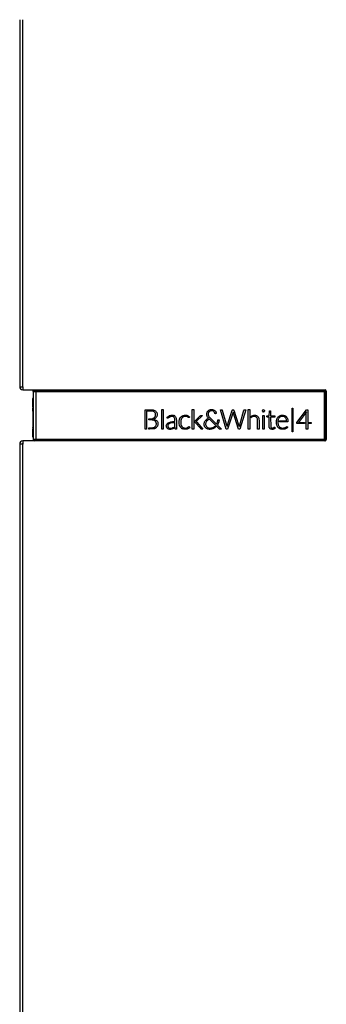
# Model space of a CAD drawing. Header units: millimetres. Extents: x -40 to 419, y 0 to 295.
# Tile 37 of 40: x 186 to 204, y 184 to 242. Entities that reach past the tile are written whole.
import ezdxf

# ---------------------------------------------------------------- set-up
doc = ezdxf.new("R2010")
doc.units = ezdxf.units.MM
doc.layers.add('BW4_CTMPLUS_HEER', color=7, linetype='Continuous')
doc.layers.add('Standard', color=7, linetype='Continuous')

# ---------------------------------------------------------------- blocks, each defined once
blk = doc.blocks.new('SE1')
at = {"layer": 'BW4_CTMPLUS_HEER', "color": 7, "linetype": 'Continuous'}
for p, q in [((186.294, 241.923), (186.294, 220.383)), ((186.474, 220.383), (186.474, 241.923)), ((186.294, 220.383), (186.474, 220.383)), ((186.474, 220.383), (186.474, 220.203)), ((186.474, 220.203), (204.219, 220.203)), ((187.163, 220.188), (187.164, 220.188)), ((187.164, 220.188), (187.419, 220.188)), ((187.239, 220.186), (187.239, 220.111)), ((187.419, 220.188), (187.419, 220.203)), ((187.419, 220.186), (187.419, 220.188)), ((187.419, 220.188), (204.174, 220.188)), ((187.419, 220.186), (187.419, 220.111)), ((187.419, 220.186), (204.174, 220.186)), ((204.174, 220.188), (204.174, 220.203)), ((204.174, 220.186), (204.174, 220.188)), ((187.044, 219.682), (187.044, 219.205)), ((187.058, 219.697), (187.089, 219.698)), ((187.058, 219.208), (187.058, 219.697)), ((187.089, 220.111), (187.089, 217.295)), ((187.239, 220.111), (187.419, 220.111)), ((187.239, 220.111), (187.239, 217.295)), ((187.419, 220.111), (204.172, 220.111)), ((204.172, 220.111), (204.172, 217.295)), ((204.247, 220.113), (204.247, 217.293)), ((204.247, 220.113), (204.249, 220.113)), ((204.249, 220.113), (204.249, 217.293)), ((204.249, 220.113), (204.279, 220.113)), ((204.279, 220.113), (204.279, 217.293)), ((204.294, 220.128), (204.294, 217.278)), ((187.089, 219.174), (187.058, 219.173)), ((187.089, 219.174), (187.058, 219.173)), ((187.058, 219.173), (187.058, 217.976)), ((187.058, 218.954), (187.058, 219.173)), ((193.653, 219.035), (193.856, 219.035)), ((193.653, 217.895), (193.653, 219.035)), ((193.856, 219.035), (193.925, 219.035)), ((193.925, 219.035), (194.141, 219.019)), ((194.141, 219.019), (194.153, 219.016)), ((194.153, 219.016), (194.164, 219.012)), ((194.164, 219.012), (194.264, 218.965)), ((194.637, 219.039), (194.726, 219.039)), ((194.637, 217.895), (194.637, 219.039)), ((194.726, 219.039), (194.726, 217.895)), ((196.424, 219.039), (196.513, 219.039)), ((196.424, 217.895), (196.424, 219.039)), ((196.513, 219.039), (196.513, 217.895)), ((197.361, 218.977), (197.373, 218.986)), ((197.373, 218.986), (197.401, 219.005)), ((197.401, 219.005), (197.431, 219.021)), ((197.431, 219.021), (197.456, 219.031)), ((197.456, 219.031), (197.463, 219.033)), ((197.463, 219.033), (197.499, 219.042)), ((197.499, 219.042), (197.531, 219.047)), ((197.531, 219.047), (197.578, 219.047)), ((197.578, 219.047), (197.615, 219.044)), ((197.615, 219.044), (197.652, 219.035)), ((197.652, 219.035), (197.679, 219.025)), ((197.679, 219.025), (197.71, 219.009)), ((197.71, 219.009), (197.739, 218.991)), ((197.739, 218.991), (197.761, 218.973)), ((198.076, 219.035), (198.133, 219.035)), ((198.419, 217.895), (198.076, 219.035)), ((198.133, 219.035), (198.171, 219.028)), ((198.171, 219.028), (198.18, 219.011)), ((198.18, 219.011), (198.439, 218.126)), ((198.469, 218.074), (198.775, 219.007)), ((198.775, 219.007), (198.79, 219.028)), ((198.79, 219.028), (198.808, 219.035)), ((198.808, 219.035), (198.855, 219.026)), ((198.855, 219.026), (198.865, 219.012)), ((198.865, 219.012), (199.147, 218.154)), ((199.189, 218.077), (199.461, 219.008)), ((199.56, 219.027), (199.22, 217.895)), ((199.461, 219.008), (199.476, 219.028)), ((199.476, 219.028), (199.492, 219.035)), ((199.492, 219.035), (199.556, 219.035)), ((199.556, 219.035), (199.56, 219.027)), ((199.712, 219.039), (199.801, 219.039)), ((199.712, 217.895), (199.712, 219.039)), ((199.801, 219.039), (199.801, 217.895)), ((200.549, 218.992), (200.55, 218.993)), ((200.55, 218.993), (200.55, 218.994)), ((200.563, 219.013), (200.564, 219.014)), ((200.564, 219.014), (200.565, 219.015)), ((200.583, 219.027), (200.584, 219.028)), ((200.584, 219.028), (200.587, 219.029)), ((200.632, 219.029), (200.635, 219.028)), ((200.635, 219.028), (200.636, 219.027)), ((200.654, 219.015), (200.655, 219.014)), ((200.655, 219.014), (200.656, 219.013)), ((200.669, 218.994), (200.67, 218.993)), ((200.67, 218.993), (200.67, 218.992)), ((202.298, 219.133), (202.337, 219.133)), ((202.298, 217.728), (202.298, 219.133)), ((202.337, 219.133), (202.337, 217.728)), ((202.554, 218.285), (203.122, 219.037)), ((203.122, 219.037), (203.2, 219.037)), ((203.2, 219.037), (203.2, 218.292)), ((193.745, 218.957), (193.745, 217.895)), ((193.795, 218.957), (193.745, 218.957)), ((193.865, 218.957), (193.795, 218.957)), ((193.878, 218.508), (193.903, 218.508)), ((193.878, 218.435), (193.878, 218.508)), ((193.921, 218.435), (193.878, 218.435)), ((193.903, 218.508), (193.942, 218.508)), ((193.942, 218.508), (194.108, 218.524)), ((194.108, 218.524), (194.117, 218.527)), ((194.117, 218.527), (194.126, 218.53)), ((194.126, 218.53), (194.2, 218.573)), ((194.149, 218.419), (194.14, 218.422)), ((194.158, 218.416), (194.149, 218.419)), ((194.165, 218.482), (194.158, 218.48)), ((194.158, 218.48), (194.173, 218.477)), ((194.202, 218.9), (194.194, 218.907)), ((194.2, 218.573), (194.205, 218.578)), ((194.211, 218.893), (194.202, 218.9)), ((194.205, 218.578), (194.211, 218.584)), ((194.23, 218.513), (194.225, 218.509)), ((194.237, 218.517), (194.23, 218.513)), ((194.253, 218.644), (194.256, 218.65)), ((194.256, 218.65), (194.259, 218.657)), ((194.264, 218.965), (194.272, 218.958)), ((194.272, 218.958), (194.28, 218.952)), ((194.304, 218.575), (194.299, 218.569)), ((194.309, 218.581), (194.304, 218.575)), ((194.339, 218.874), (194.342, 218.865)), ((194.342, 218.865), (194.346, 218.856)), ((194.35, 218.653), (194.347, 218.646)), ((194.352, 218.66), (194.35, 218.653)), ((194.94, 218.583), (195.064, 218.676)), ((195.019, 218.555), (195.016, 218.552)), ((195.022, 218.558), (195.019, 218.555)), ((195.06, 218.587), (195.022, 218.558)), ((195.064, 218.59), (195.06, 218.587)), ((195.064, 218.676), (195.076, 218.681)), ((195.069, 218.593), (195.064, 218.59)), ((195.124, 218.621), (195.069, 218.593)), ((195.076, 218.681), (195.088, 218.687)), ((195.131, 218.624), (195.124, 218.621)), ((195.138, 218.627), (195.131, 218.624)), ((195.34, 218.697), (195.348, 218.693)), ((195.348, 218.693), (195.356, 218.69)), ((195.367, 218.575), (195.356, 218.59)), ((195.425, 218.64), (195.435, 218.627)), ((195.435, 218.627), (195.476, 218.548)), ((195.476, 218.548), (195.481, 218.53)), ((195.481, 218.53), (195.495, 218.366)), ((195.675, 218.453), (195.679, 218.466)), ((195.679, 218.466), (195.683, 218.478)), ((195.683, 218.478), (195.742, 218.588)), ((195.742, 218.588), (195.75, 218.597)), ((195.75, 218.597), (195.757, 218.606)), ((195.764, 218.441), (195.76, 218.43)), ((195.767, 218.452), (195.764, 218.441)), ((195.812, 218.541), (195.767, 218.452)), ((195.818, 218.549), (195.812, 218.541)), ((195.824, 218.556), (195.818, 218.549)), ((195.853, 218.678), (195.864, 218.683)), ((195.864, 218.683), (195.875, 218.688)), ((195.905, 218.617), (195.896, 218.613)), ((195.913, 218.621), (195.905, 218.617)), ((196.106, 218.63), (196.1, 218.632)), ((196.111, 218.628), (196.106, 218.63)), ((196.158, 218.609), (196.111, 218.628)), ((196.149, 218.692), (196.159, 218.688)), ((196.162, 218.607), (196.158, 218.609)), ((196.159, 218.688), (196.17, 218.684)), ((196.166, 218.605), (196.162, 218.607)), ((196.196, 218.586), (196.166, 218.605)), ((196.17, 218.684), (196.267, 218.619)), ((196.198, 218.584), (196.196, 218.586)), ((196.202, 218.581), (196.198, 218.584)), ((196.239, 218.576), (196.237, 218.575)), ((196.267, 218.619), (196.27, 218.616)), ((196.573, 218.367), (196.89, 218.67)), ((197.029, 218.7), (196.677, 218.366)), ((196.89, 218.67), (196.9, 218.679)), ((196.9, 218.679), (196.917, 218.693)), ((196.917, 218.693), (196.919, 218.694)), ((196.919, 218.694), (196.921, 218.695)), ((196.98, 218.7), (197.01, 218.7)), ((197.01, 218.7), (197.029, 218.7)), ((197.203, 218.406), (197.207, 218.411)), ((197.207, 218.411), (197.235, 218.438)), ((197.235, 218.438), (197.266, 218.464)), ((197.266, 218.464), (197.292, 218.483)), ((197.276, 218.803), (197.28, 218.835)), ((197.276, 218.757), (197.276, 218.803)), ((197.278, 218.729), (197.276, 218.757)), ((197.285, 218.7), (197.278, 218.729)), ((197.28, 218.835), (197.29, 218.871)), ((197.296, 218.668), (197.285, 218.7)), ((197.314, 218.409), (197.285, 218.382)), ((197.29, 218.871), (197.299, 218.895)), ((197.292, 218.483), (197.309, 218.494)), ((197.299, 218.659), (197.296, 218.668)), ((197.299, 218.895), (197.306, 218.908)), ((197.309, 218.638), (197.299, 218.659)), ((197.306, 218.908), (197.324, 218.935)), ((197.328, 218.606), (197.309, 218.638)), ((197.309, 218.494), (197.348, 218.515)), ((197.333, 218.425), (197.314, 218.409)), ((197.324, 218.935), (197.344, 218.96)), ((197.35, 218.574), (197.328, 218.606)), ((197.364, 218.447), (197.333, 218.425)), ((197.344, 218.96), (197.361, 218.977)), ((197.348, 218.515), (197.383, 218.531)), ((197.375, 218.541), (197.35, 218.574)), ((197.367, 218.836), (197.36, 218.804)), ((197.36, 218.804), (197.361, 218.763)), ((197.361, 218.763), (197.365, 218.728)), ((197.403, 218.468), (197.364, 218.447)), ((197.365, 218.728), (197.374, 218.701)), ((197.372, 218.854), (197.367, 218.836)), ((197.385, 218.88), (197.372, 218.854)), ((197.374, 218.701), (197.387, 218.669)), ((197.383, 218.531), (197.375, 218.541)), ((197.404, 218.907), (197.385, 218.88)), ((197.387, 218.669), (197.398, 218.65)), ((197.398, 218.65), (197.418, 218.62)), ((197.421, 218.478), (197.403, 218.468)), ((197.412, 218.916), (197.404, 218.907)), ((197.433, 218.934), (197.412, 218.916)), ((197.418, 218.62), (197.448, 218.582)), ((197.429, 218.481), (197.421, 218.478)), ((198.01, 217.912), (197.429, 218.481)), ((197.461, 218.952), (197.433, 218.934)), ((197.448, 218.582), (197.492, 218.535)), ((197.475, 218.958), (197.461, 218.952)), ((197.502, 218.967), (197.475, 218.958)), ((197.492, 218.535), (197.84, 218.192)), ((197.536, 218.973), (197.502, 218.967)), ((197.566, 218.975), (197.536, 218.973)), ((197.592, 218.974), (197.566, 218.975)), ((197.618, 218.968), (197.592, 218.974)), ((197.639, 218.962), (197.618, 218.968)), ((197.668, 218.945), (197.639, 218.962)), ((197.696, 218.924), (197.668, 218.945)), ((197.72, 218.896), (197.696, 218.924)), ((197.734, 218.875), (197.72, 218.896)), ((197.761, 218.811), (197.734, 218.875)), ((197.761, 218.973), (197.782, 218.949)), ((197.78, 218.801), (197.761, 218.811)), ((197.808, 218.804), (197.78, 218.801)), ((197.782, 218.949), (197.803, 218.922)), ((197.803, 218.922), (197.816, 218.897)), ((197.836, 218.813), (197.808, 218.804)), ((197.816, 218.897), (197.825, 218.877)), ((197.825, 218.877), (197.832, 218.848)), ((197.832, 218.848), (197.836, 218.813)), ((197.918, 218.381), (197.924, 218.42)), ((197.924, 218.42), (197.932, 218.439)), ((197.932, 218.439), (197.945, 218.446)), ((197.945, 218.446), (198.001, 218.446)), ((197.999, 218.414), (197.994, 218.367)), ((198.001, 218.446), (197.999, 218.414)), ((198.817, 218.885), (198.495, 217.895)), ((198.819, 218.893), (198.817, 218.885)), ((199.142, 217.899), (198.819, 218.893)), ((199.869, 218.641), (199.913, 218.67)), ((199.871, 218.567), (199.869, 218.641)), ((199.914, 218.598), (199.871, 218.567)), ((199.913, 218.67), (199.917, 218.672)), ((199.917, 218.6), (199.914, 218.598)), ((199.917, 218.672), (199.929, 218.679)), ((199.928, 218.607), (199.917, 218.6)), ((200.187, 218.696), (200.196, 218.692)), ((200.196, 218.692), (200.204, 218.688)), ((200.21, 218.579), (200.205, 218.585)), ((200.216, 218.571), (200.21, 218.579)), ((200.275, 218.637), (200.281, 218.63)), ((200.281, 218.63), (200.286, 218.624)), ((200.286, 218.624), (200.328, 218.543)), ((200.328, 218.543), (200.331, 218.534)), ((200.331, 218.534), (200.334, 218.525)), ((200.334, 218.525), (200.348, 218.357)), ((200.55, 218.942), (200.549, 218.944)), ((200.55, 218.941), (200.55, 218.942)), ((200.564, 218.922), (200.563, 218.923)), ((200.565, 218.921), (200.564, 218.922)), ((200.566, 218.699), (200.652, 218.699)), ((200.566, 217.895), (200.566, 218.699)), ((200.584, 218.908), (200.583, 218.909)), ((200.586, 218.908), (200.584, 218.908)), ((200.635, 218.908), (200.634, 218.908)), ((200.636, 218.909), (200.635, 218.908)), ((200.652, 218.699), (200.652, 217.895)), ((200.655, 218.922), (200.654, 218.921)), ((200.656, 218.923), (200.655, 218.922)), ((200.67, 218.943), (200.669, 218.942)), ((200.67, 218.942), (200.669, 218.941)), ((200.804, 218.667), (200.94, 218.676)), ((200.805, 218.625), (200.804, 218.667)), ((200.811, 218.614), (200.805, 218.625)), ((200.843, 218.606), (200.811, 218.614)), ((200.938, 218.606), (200.843, 218.606)), ((200.938, 218.07), (200.938, 218.606)), ((200.94, 218.676), (200.958, 218.944)), ((200.958, 218.944), (200.968, 218.972)), ((200.968, 218.972), (200.98, 218.978)), ((200.98, 218.978), (201.027, 218.978)), ((201.027, 218.978), (201.027, 218.676)), ((201.027, 218.676), (201.277, 218.676)), ((201.027, 218.606), (201.028, 218.052)), ((201.277, 218.606), (201.027, 218.606)), ((201.277, 218.676), (201.277, 218.606)), ((201.363, 218.381), (201.37, 218.418)), ((201.37, 218.418), (201.38, 218.461)), ((201.38, 218.461), (201.388, 218.485)), ((201.388, 218.485), (201.398, 218.509)), ((201.398, 218.509), (201.413, 218.538)), ((201.413, 218.538), (201.43, 218.565)), ((201.43, 218.565), (201.448, 218.591)), ((201.448, 218.591), (201.463, 218.609)), ((201.463, 218.44), (201.454, 218.391)), ((201.463, 218.609), (201.481, 218.625)), ((201.477, 218.479), (201.463, 218.44)), ((201.489, 218.505), (201.477, 218.479)), ((201.481, 218.625), (201.505, 218.644)), ((201.507, 218.535), (201.489, 218.505)), ((201.505, 218.644), (201.531, 218.662)), ((201.527, 218.562), (201.507, 218.535)), ((201.53, 218.566), (201.527, 218.562)), ((201.549, 218.583), (201.53, 218.566)), ((201.531, 218.662), (201.559, 218.678)), ((201.574, 218.602), (201.549, 218.583)), ((201.559, 218.678), (201.582, 218.688)), ((201.602, 218.618), (201.574, 218.602)), ((201.582, 218.688), (201.585, 218.689)), ((201.585, 218.689), (201.62, 218.7)), ((201.61, 218.622), (201.602, 218.618)), ((201.637, 218.631), (201.61, 218.622)), ((201.62, 218.7), (201.652, 218.708)), ((201.671, 218.64), (201.637, 218.631)), ((201.652, 218.708), (201.68, 218.711)), ((201.712, 218.643), (201.671, 218.64)), ((201.68, 218.711), (201.727, 218.713)), ((201.754, 218.642), (201.712, 218.643)), ((201.727, 218.713), (201.768, 218.711)), ((201.785, 218.637), (201.754, 218.642)), ((201.768, 218.711), (201.801, 218.705)), ((201.814, 218.628), (201.785, 218.637)), ((201.801, 218.705), (201.841, 218.694)), ((201.838, 218.617), (201.814, 218.628)), ((201.865, 218.6), (201.838, 218.617)), ((201.841, 218.694), (201.86, 218.686)), ((201.86, 218.686), (201.866, 218.683)), ((201.889, 218.58), (201.865, 218.6)), ((201.866, 218.683), (201.894, 218.667)), ((201.905, 218.562), (201.889, 218.58)), ((201.894, 218.667), (201.92, 218.649)), ((201.922, 218.535), (201.905, 218.562)), ((201.92, 218.649), (201.944, 218.628)), ((201.937, 218.505), (201.922, 218.535)), ((201.94, 218.498), (201.937, 218.505)), ((201.953, 218.452), (201.94, 218.498)), ((201.944, 218.628), (201.958, 218.613)), ((201.963, 218.392), (201.953, 218.452)), ((201.958, 218.613), (201.966, 218.604)), ((201.966, 218.604), (201.984, 218.578)), ((201.984, 218.578), (202, 218.55)), ((202, 218.55), (202.014, 218.521)), ((202.014, 218.521), (202.022, 218.499)), ((202.022, 218.499), (202.034, 218.453)), ((202.034, 218.453), (202.04, 218.411)), ((202.04, 218.411), (202.042, 218.353)), ((203.121, 218.914), (202.655, 218.292)), ((203.118, 217.895), (203.119, 218.905)), ((203.119, 218.905), (203.121, 218.914)), ((187.058, 217.976), (187.089, 217.975)), ((187.058, 217.966), (187.089, 217.965)), ((187.058, 217.966), (187.089, 217.965)), ((187.058, 217.444), (187.058, 217.913)), ((193.745, 217.895), (193.653, 217.895)), ((193.878, 217.973), (193.927, 217.973)), ((193.878, 217.895), (193.878, 217.973)), ((193.921, 217.895), (193.878, 217.895)), ((194.176, 217.912), (193.921, 217.895)), ((194.188, 217.916), (194.176, 217.912)), ((194.2, 217.92), (194.188, 217.916)), ((194.302, 217.971), (194.2, 217.92)), ((194.241, 218.374), (194.235, 218.379)), ((194.235, 218.028), (194.244, 218.036)), ((194.247, 218.37), (194.241, 218.374)), ((194.244, 218.036), (194.253, 218.043)), ((194.298, 218.304), (194.295, 218.311)), ((194.301, 218.297), (194.298, 218.304)), ((194.31, 217.978), (194.302, 217.971)), ((194.318, 217.985), (194.31, 217.978)), ((194.33, 218.403), (194.338, 218.395)), ((194.338, 218.395), (194.347, 218.386)), ((194.386, 218.078), (194.382, 218.068)), ((194.39, 218.087), (194.386, 218.078)), ((194.726, 217.895), (194.637, 217.895)), ((194.923, 217.991), (194.917, 218.004)), ((194.927, 218.183), (194.936, 218.197)), ((194.936, 218.197), (195.013, 218.262)), ((194.974, 217.928), (194.964, 217.936)), ((194.999, 218.035), (195.003, 218.026)), ((195.016, 218.173), (195.008, 218.162)), ((195.013, 218.262), (195.034, 218.272)), ((195.079, 218.219), (195.016, 218.173)), ((195.03, 217.988), (195.03, 217.988)), ((195.03, 217.988), (195.037, 217.982)), ((195.046, 217.892), (195.033, 217.896)), ((195.034, 218.272), (195.166, 218.315)), ((195.077, 217.96), (195.086, 217.957)), ((195.096, 218.227), (195.079, 218.219)), ((195.207, 218.258), (195.096, 218.227)), ((195.166, 218.315), (195.198, 218.322)), ((195.211, 217.891), (195.204, 217.89)), ((195.221, 218.26), (195.207, 218.258)), ((195.218, 217.893), (195.211, 217.891)), ((195.216, 217.958), (195.223, 217.96)), ((195.282, 217.915), (195.218, 217.893)), ((195.234, 218.262), (195.221, 218.26)), ((195.223, 217.96), (195.229, 217.961)), ((195.229, 217.961), (195.287, 217.984)), ((195.291, 217.92), (195.282, 217.915)), ((195.287, 217.984), (195.293, 217.987)), ((195.327, 217.939), (195.291, 217.92)), ((195.293, 217.987), (195.321, 218.007)), ((195.321, 218.007), (195.327, 218.012)), ((195.327, 218.012), (195.327, 217.939)), ((195.408, 218.077), (195.408, 218.124)), ((195.411, 218.014), (195.408, 218.077)), ((195.412, 218.014), (195.411, 218.014)), ((195.495, 218.366), (195.495, 218.301)), ((195.495, 218.301), (195.495, 217.895)), ((195.68, 218.124), (195.676, 218.136)), ((195.684, 218.111), (195.68, 218.124)), ((195.744, 218.002), (195.684, 218.111)), ((195.751, 217.994), (195.744, 218.002)), ((195.759, 217.985), (195.751, 217.994)), ((195.761, 218.162), (195.764, 218.152)), ((195.764, 218.152), (195.767, 218.141)), ((195.767, 218.141), (195.812, 218.052)), ((195.812, 218.052), (195.818, 218.045)), ((195.818, 218.045), (195.824, 218.038)), ((195.861, 217.912), (195.85, 217.917)), ((195.872, 217.908), (195.861, 217.912)), ((195.894, 217.983), (195.903, 217.98)), ((195.903, 217.98), (195.911, 217.976)), ((196.089, 217.893), (196.082, 217.891)), ((196.096, 217.894), (196.089, 217.893)), ((196.101, 217.968), (196.107, 217.97)), ((196.107, 217.97), (196.113, 217.972)), ((196.113, 217.972), (196.165, 217.997)), ((196.166, 217.917), (196.16, 217.914)), ((196.165, 217.997), (196.169, 217.999)), ((196.172, 217.919), (196.166, 217.917)), ((196.169, 217.999), (196.173, 218.002)), ((196.173, 218.002), (196.206, 218.026)), ((196.206, 218.026), (196.208, 218.028)), ((196.208, 218.028), (196.211, 218.03)), ((196.231, 217.953), (196.226, 217.95)), ((196.235, 217.957), (196.231, 217.953)), ((196.234, 218.043), (196.238, 218.043)), ((196.281, 218.003), (196.235, 217.957)), ((196.513, 217.895), (196.424, 217.895)), ((196.571, 218.365), (196.573, 218.367)), ((196.571, 218.301), (196.571, 218.365)), ((196.921, 217.925), (196.571, 218.301)), ((196.652, 218.341), (196.645, 218.336)), ((196.645, 218.336), (196.646, 218.335)), ((196.645, 218.336), (196.645, 218.336)), ((196.653, 218.343), (196.652, 218.342)), ((196.652, 218.342), (196.652, 218.342)), ((196.677, 218.366), (196.653, 218.343)), ((196.657, 218.326), (196.658, 218.325)), ((196.658, 218.325), (196.659, 218.323)), ((196.659, 218.323), (196.685, 218.296)), ((196.685, 218.296), (197.054, 217.895)), ((197.054, 217.895), (197.014, 217.895)), ((197.119, 218.171), (197.12, 218.217)), ((197.122, 218.142), (197.119, 218.171)), ((197.12, 218.217), (197.124, 218.248)), ((197.127, 218.113), (197.122, 218.142)), ((197.124, 218.248), (197.134, 218.286)), ((197.137, 218.082), (197.127, 218.113)), ((197.134, 218.286), (197.143, 218.31)), ((197.143, 218.068), (197.137, 218.082)), ((197.143, 218.31), (197.148, 218.32)), ((197.152, 218.049), (197.143, 218.068)), ((197.148, 218.32), (197.165, 218.352)), ((197.17, 218.022), (197.152, 218.049)), ((197.165, 218.352), (197.185, 218.383)), ((197.19, 217.996), (197.17, 218.022)), ((197.185, 218.383), (197.203, 218.406)), ((197.211, 217.973), (197.19, 217.996)), ((197.214, 218.243), (197.21, 218.212)), ((197.21, 218.212), (197.211, 218.162)), ((197.211, 218.162), (197.215, 218.135)), ((197.216, 217.968), (197.211, 217.973)), ((197.222, 218.276), (197.214, 218.243)), ((197.215, 218.135), (197.225, 218.105)), ((197.234, 217.953), (197.216, 217.968)), ((197.234, 218.305), (197.222, 218.276)), ((197.225, 218.105), (197.236, 218.083)), ((197.252, 218.338), (197.234, 218.305)), ((197.261, 217.935), (197.234, 217.953)), ((197.236, 218.083), (197.238, 218.079)), ((197.238, 218.079), (197.257, 218.052)), ((197.264, 218.357), (197.252, 218.338)), ((197.257, 218.052), (197.278, 218.028)), ((197.29, 217.919), (197.261, 217.935)), ((197.285, 218.382), (197.264, 218.357)), ((197.278, 218.028), (197.297, 218.012)), ((197.32, 217.905), (197.29, 217.919)), ((197.297, 218.012), (197.322, 217.995)), ((197.339, 217.899), (197.32, 217.905)), ((197.322, 217.995), (197.352, 217.98)), ((197.372, 217.89), (197.339, 217.899)), ((197.352, 217.98), (197.38, 217.969)), ((197.404, 217.885), (197.372, 217.89)), ((197.38, 217.969), (197.402, 217.964)), ((197.402, 217.964), (197.438, 217.958)), ((197.433, 217.882), (197.404, 217.885)), ((197.46, 217.882), (197.433, 217.882)), ((197.438, 217.958), (197.492, 217.958)), ((197.504, 217.885), (197.46, 217.882)), ((197.492, 217.958), (197.531, 217.963)), ((197.546, 217.891), (197.504, 217.885)), ((197.531, 217.963), (197.573, 217.972)), ((197.561, 217.894), (197.546, 217.891)), ((197.598, 217.904), (197.561, 217.894)), ((197.573, 217.972), (197.589, 217.977)), ((197.589, 217.977), (197.63, 217.992)), ((197.641, 217.919), (197.598, 217.904)), ((197.63, 217.992), (197.663, 218.008)), ((197.671, 217.932), (197.641, 217.919)), ((197.663, 218.008), (197.678, 218.016)), ((197.705, 217.95), (197.671, 217.932)), ((197.678, 218.016), (197.712, 218.039)), ((197.743, 217.974), (197.705, 217.95)), ((197.712, 218.039), (197.744, 218.067)), ((197.766, 217.991), (197.743, 217.974)), ((197.744, 218.067), (197.794, 218.017)), ((197.794, 218.017), (197.766, 217.991)), ((197.84, 218.192), (197.85, 218.193)), ((197.85, 218.193), (197.879, 218.256)), ((197.879, 218.256), (197.9, 218.309)), ((197.931, 218.187), (197.898, 218.136)), ((197.898, 218.136), (197.906, 218.128)), ((197.9, 218.309), (197.908, 218.338)), ((197.906, 218.128), (198.144, 217.895)), ((197.908, 218.338), (197.918, 218.381)), ((197.952, 218.231), (197.931, 218.187)), ((197.968, 218.271), (197.952, 218.231)), ((197.982, 218.316), (197.968, 218.271)), ((197.994, 218.367), (197.982, 218.316)), ((198.029, 217.899), (198.01, 217.912)), ((198.091, 217.895), (198.029, 217.899)), ((198.144, 217.895), (198.091, 217.895)), ((198.495, 217.895), (198.419, 217.895)), ((198.439, 218.126), (198.46, 218.048)), ((198.46, 218.048), (198.469, 218.074)), ((199.143, 217.895), (199.142, 217.899)), ((199.22, 217.895), (199.143, 217.895)), ((199.147, 218.154), (199.18, 218.048)), ((199.18, 218.048), (199.189, 218.077)), ((199.801, 217.895), (199.712, 217.895)), ((200.26, 218.293), (200.26, 218.357)), ((200.26, 217.895), (200.26, 218.293)), ((200.348, 217.895), (200.26, 217.895)), ((200.348, 218.357), (200.348, 218.293)), ((200.348, 218.293), (200.348, 217.895)), ((200.652, 217.895), (200.566, 217.895)), ((200.941, 218.028), (200.938, 218.07)), ((200.948, 217.993), (200.941, 218.028)), ((200.956, 217.971), (200.948, 217.993)), ((200.97, 217.947), (200.956, 217.971)), ((200.979, 217.934), (200.97, 217.947)), ((200.991, 217.923), (200.979, 217.934)), ((201.009, 217.908), (200.991, 217.923)), ((201.028, 217.898), (201.009, 217.908)), ((201.028, 218.052), (201.036, 218.017)), ((201.047, 217.89), (201.028, 217.898)), ((201.036, 218.017), (201.042, 218.006)), ((201.042, 218.006), (201.059, 217.982)), ((201.066, 217.885), (201.047, 217.89)), ((201.059, 217.982), (201.066, 217.977)), ((201.066, 217.977), (201.092, 217.963)), ((201.115, 217.882), (201.066, 217.885)), ((201.092, 217.963), (201.11, 217.958)), ((201.11, 217.958), (201.148, 217.958)), ((201.147, 217.883), (201.115, 217.882)), ((201.179, 217.89), (201.147, 217.883)), ((201.148, 217.958), (201.18, 217.966)), ((201.206, 217.899), (201.179, 217.89)), ((201.18, 217.966), (201.214, 217.984)), ((201.236, 217.913), (201.206, 217.899)), ((201.214, 217.984), (201.239, 218.003)), ((201.262, 217.93), (201.236, 217.913)), ((201.239, 218.003), (201.244, 218.007)), ((201.244, 218.007), (201.259, 218.012)), ((201.259, 218.012), (201.269, 218.005)), ((201.296, 217.962), (201.262, 217.93)), ((201.269, 218.005), (201.296, 217.962)), ((201.36, 218.342), (201.363, 218.381)), ((201.36, 218.287), (201.36, 218.342)), ((201.362, 218.25), (201.36, 218.287)), ((201.366, 218.217), (201.362, 218.25)), ((201.373, 218.18), (201.366, 218.217)), ((201.382, 218.145), (201.373, 218.18)), ((201.391, 218.119), (201.382, 218.145)), ((201.404, 218.088), (201.391, 218.119)), ((201.419, 218.059), (201.404, 218.088)), ((201.435, 218.032), (201.419, 218.059)), ((201.453, 218.006), (201.435, 218.032)), ((201.454, 218.391), (201.449, 218.331)), ((201.449, 218.331), (201.453, 218.238)), ((201.453, 218.238), (201.461, 218.19)), ((201.47, 217.988), (201.453, 218.006)), ((201.461, 218.19), (201.472, 218.148)), ((201.492, 217.968), (201.47, 217.988)), ((201.472, 218.148), (201.475, 218.141)), ((201.475, 218.141), (201.488, 218.11)), ((201.488, 218.11), (201.503, 218.081)), ((201.516, 217.949), (201.492, 217.968)), ((201.503, 218.081), (201.52, 218.055)), ((201.541, 217.933), (201.516, 217.949)), ((201.52, 218.055), (201.534, 218.039)), ((201.534, 218.039), (201.557, 218.018)), ((201.567, 217.918), (201.541, 217.933)), ((201.555, 218.384), (201.951, 218.384)), ((201.555, 218.322), (201.555, 218.384)), ((202.016, 218.322), (201.555, 218.322)), ((201.557, 218.018), (201.581, 218)), ((201.59, 217.908), (201.567, 217.918)), ((201.581, 218), (201.608, 217.984)), ((201.624, 217.897), (201.59, 217.908)), ((201.608, 217.984), (201.625, 217.977)), ((201.656, 217.89), (201.624, 217.897)), ((201.625, 217.977), (201.656, 217.967)), ((201.656, 217.967), (201.688, 217.961)), ((201.685, 217.886), (201.656, 217.89)), ((201.75, 217.885), (201.685, 217.886)), ((201.688, 217.961), (201.718, 217.958)), ((201.718, 217.958), (201.771, 217.959)), ((201.812, 217.891), (201.75, 217.885)), ((201.771, 217.959), (201.809, 217.964)), ((201.809, 217.964), (201.844, 217.973)), ((201.859, 217.902), (201.812, 217.891)), ((201.844, 217.973), (201.879, 217.986)), ((201.897, 217.914), (201.859, 217.902)), ((201.879, 217.986), (201.915, 218.003)), ((201.936, 217.931), (201.897, 217.914)), ((201.915, 218.003), (201.959, 218.031)), ((201.97, 217.95), (201.936, 217.931)), ((201.951, 218.384), (201.963, 218.392)), ((201.959, 218.031), (201.978, 218.042)), ((202.002, 217.973), (201.97, 217.95)), ((201.978, 218.042), (202, 218.04)), ((202, 218.04), (202.03, 218.003)), ((202.03, 218.003), (202.002, 217.973)), ((202.034, 218.33), (202.016, 218.322)), ((202.042, 218.353), (202.034, 218.33)), ((202.561, 218.238), (202.554, 218.285)), ((202.57, 218.226), (202.561, 218.238)), ((202.601, 218.218), (202.57, 218.226)), ((203.015, 218.218), (202.601, 218.218)), ((202.655, 218.292), (203.015, 218.292)), ((203.015, 218.292), (203.015, 218.218)), ((203.2, 217.895), (203.118, 217.895)), ((203.2, 218.292), (203.406, 218.292)), ((203.2, 218.218), (203.2, 217.895)), ((203.384, 218.218), (203.2, 218.218)), ((203.398, 218.224), (203.384, 218.218)), ((203.406, 218.25), (203.398, 218.224)), ((203.406, 218.292), (203.406, 218.25)), ((187.058, 217.444), (187.089, 217.443)), ((187.419, 217.295), (187.239, 217.295)), ((187.239, 217.22), (187.239, 217.295)), ((204.172, 217.295), (187.419, 217.295)), ((187.419, 217.295), (187.419, 217.22)), ((202.337, 217.728), (202.298, 217.728)), ((204.247, 217.293), (204.249, 217.293)), ((204.249, 217.293), (204.279, 217.293)), ((186.474, 217.023), (186.294, 217.023)), ((186.294, 217.023), (186.294, 178.383)), ((204.219, 217.203), (186.474, 217.203)), ((186.474, 217.203), (186.474, 217.023)), ((186.474, 178.383), (186.474, 217.023)), ((187.163, 217.218), (187.163, 217.227)), ((187.163, 217.218), (187.164, 217.218)), ((187.163, 217.218), (187.164, 217.218)), ((187.419, 217.218), (187.164, 217.218)), ((204.174, 217.22), (187.419, 217.22)), ((187.419, 217.22), (187.419, 217.218)), ((204.174, 217.218), (187.419, 217.218)), ((187.419, 217.218), (187.419, 217.203)), ((204.174, 217.22), (204.174, 217.218)), ((204.174, 217.218), (204.174, 217.203))]:
    blk.add_line(p, q, dxfattribs=at)
for centre, radius, start, end in [((186.474, 220.383), 0.18, 180, 270), ((186.474, 220.383), 0.03, 180, 270), ((187.166, 220.109), 0.0777, 92.27096, 178.03378), ((187.194, 220.11), 0.075, 91, 180), ((187.155, 220.186), 0.00845, 5.30017, 15.04959), ((187.21, 223.045), 2.86, 269.07318, 270.57868), ((187.164, 220.218), 0.03, 270.5, 330.5732), ((187.422, 169.667), 50.52, 90.00373, 90.20818), ((199.836, 220.24), 4.338, 358.30249, 359.29335), ((204.174, 220.113), 0.0747, 0, 90), ((204.219, 220.128), 0.075, 0, 90), ((204.174, 220.113), 0.105, 0.00002, 58.58398), ((187.059, 219.682), 0.015, 92, 180), ((187.239, 269.396), 49.284, 269.82562, 270), ((204.347, 213.585), 6.529, 90.87292, 91.53124), ((200.614, 218.965), 0.0699, 137.05699, 155.67445), ((200.615, 218.961), 0.0732, 115.46596, 133.03354), ((200.604, 218.96), 0.0747, 47.14438, 64.44248), ((200.596, 218.958), 0.0819, 26.29467, 42.24614), ((194.037, 218.752), 0.242, 316.07447, 333.44949), ((194.023, 218.834), 0.382, 304.07035, 316.16483), ((194.08, 218.739), 0.292, 27.70197, 46.9312), ((194.037, 218.785), 0.339, 323.06336, 335.89338), ((195.239, 218.458), 0.26, 44.45667, 63.1862), ((196.044, 218.323), 0.403, 118.24348, 135.29935), ((196.037, 218.357), 0.292, 118.90399, 137.04499), ((200.085, 218.449), 0.268, 44.68896, 63.49566), ((200.085, 218.449), 0.268, 53.60917, 54.63932), ((200.619, 218.975), 0.0768, 206.24651, 222.8169), ((200.616, 218.977), 0.0754, 227.30569, 244.36145), ((200.602, 218.978), 0.0772, 295.77383, 312.51053), ((200.595, 218.98), 0.0833, 317.11532, 332.41184), ((187.059, 217.991), 0.015, 180, 268), ((194.084, 218.189), 0.244, 30.12025, 47.8727), ((194.088, 218.226), 0.334, 313.62389, 331.67005), ((195.132, 218.105), 0.238, 208.53422, 225.05386), ((195.12, 218.127), 0.247, 233.93717, 249.36772), ((195.143, 218.097), 0.157, 207.22876, 224.39031), ((195.143, 218.097), 0.157, 207.22876, 224.39031), ((195.134, 218.112), 0.163, 233.29185, 249.41567), ((196.03, 218.255), 0.383, 224.87902, 242.02069), ((196.031, 218.233), 0.284, 223.20356, 241.23715), ((187.059, 217.459), 0.015, 179.90076, 267.99306), ((187.239, 167.999), 49.296, 90.00003, 90.17437), ((187.164, 217.295), 0.075, 180.03011, 269.66552), ((187.167, 217.296), 0.0779, 181.56721, 267.40302), ((197.646, 217.12), 6.529, 0.87293, 1.53123), ((204.301, 221.63), 4.338, 268.30249, 269.29335), ((204.174, 217.293), 0.0747, 270, 360), ((204.219, 217.278), 0.075, 270, 0), ((204.174, 217.293), 0.105, 301.42134, 360), ((186.474, 217.023), 0.18, 90, 180), ((186.474, 217.023), 0.03, 90, 180), ((187.209, 214.497), 2.723, 89.38371, 90.96446), ((187.154, 217.221), 0.00912, 345.41445, 354.32429), ((187.164, 217.188), 0.03, 29.4268, 89.5), ((187.422, 267.738), 50.518, 269.79181, 269.99627)]:
    blk.add_arc(centre, radius, start, end, dxfattribs=at)
for points, knots in [([(187.089, 220.113), (187.089, 220.132), (187.097, 220.152), (187.124, 220.179), (187.144, 220.188), (187.163, 220.188)], [0, 0, 0, 0, 0.5, 0.5, 1, 1, 1, 1]), ([(204.174, 220.186), (204.193, 220.186), (204.212, 220.178), (204.239, 220.151), (204.247, 220.132), (204.247, 220.113)], [0, 0, 0, 0, 0.5, 0.5, 1, 1, 1, 1]), ([(200.549, 218.944), (200.547, 218.951), (200.545, 218.958), (200.545, 218.966), (200.544, 218.974), (200.546, 218.982), (200.549, 218.992)], [0, 0, 0, 0, 0.468595, 0.468595, 0.468595, 1, 1, 1, 1]), ([(200.587, 219.029), (200.598, 219.033), (200.608, 219.034), (200.615, 219.033), (200.622, 219.032), (200.627, 219.03), (200.632, 219.029)], [0, 0, 0, 0, 0.608376, 0.608376, 0.608376, 1, 1, 1, 1]), ([(200.67, 218.992), (200.674, 218.983), (200.675, 218.974), (200.675, 218.966), (200.675, 218.958), (200.673, 218.95), (200.67, 218.943)], [0, 0, 0, 0, 0.530087, 0.530087, 0.530087, 1, 1, 1, 1]), ([(194.194, 218.907), (194.16, 218.928), (194.129, 218.941), (194.1, 218.947), (194.071, 218.952), (194.045, 218.955), (194.02, 218.956), (193.995, 218.957), (193.982, 218.958), (193.981, 218.957), (193.981, 218.957), (193.976, 218.957), (193.968, 218.957), (193.96, 218.957), (193.946, 218.957), (193.927, 218.957), (193.908, 218.957), (193.887, 218.957), (193.865, 218.957)], [0, 0, 0, 0, 0.302264, 0.302264, 0.302264, 0.541149, 0.541149, 0.541149, 0.654812, 0.654812, 0.654812, 0.694729, 0.694729, 0.694729, 0.816263, 0.816263, 0.816263, 1, 1, 1, 1]), ([(194.14, 218.422), (194.121, 218.426), (194.105, 218.429), (194.091, 218.431), (194.078, 218.433), (194.064, 218.434), (194.048, 218.434), (194.033, 218.435), (194.024, 218.435), (194.023, 218.435), (194.022, 218.435), (194.017, 218.435), (194.01, 218.435), (194.003, 218.435), (193.991, 218.435), (193.975, 218.435), (193.959, 218.435), (193.941, 218.435), (193.921, 218.435)], [0, 0, 0, 0, 0.225654, 0.225654, 0.225654, 0.422556, 0.422556, 0.422556, 0.537151, 0.537151, 0.537151, 0.594887, 0.594887, 0.594887, 0.752469, 0.752469, 0.752469, 1, 1, 1, 1]), ([(194.259, 218.657), (194.263, 218.67), (194.266, 218.682), (194.268, 218.692), (194.27, 218.701), (194.271, 218.709), (194.272, 218.715), (194.273, 218.72), (194.272, 218.734), (194.271, 218.755), (194.27, 218.776), (194.266, 218.798), (194.259, 218.82), (194.252, 218.842), (194.236, 218.867), (194.211, 218.893)], [0, 0, 0, 0, 0.141572, 0.141572, 0.141572, 0.23405, 0.23405, 0.23405, 0.392207, 0.392207, 0.392207, 0.652444, 0.652444, 0.652444, 1, 1, 1, 1]), ([(194.346, 218.856), (194.357, 218.825), (194.363, 218.798), (194.364, 218.774), (194.366, 218.751), (194.366, 218.732), (194.365, 218.718), (194.364, 218.705), (194.36, 218.685), (194.352, 218.66)], [0, 0, 0, 0, 0.422167, 0.422167, 0.422167, 0.702504, 0.702504, 0.702504, 1, 1, 1, 1]), ([(195.016, 218.552), (195.006, 218.544), (194.998, 218.539), (194.993, 218.538), (194.988, 218.538), (194.983, 218.537), (194.977, 218.538), (194.97, 218.539), (194.965, 218.542), (194.961, 218.548), (194.958, 218.553), (194.954, 218.558), (194.952, 218.562), (194.949, 218.567), (194.947, 218.571), (194.945, 218.575), (194.942, 218.578), (194.941, 218.581), (194.94, 218.583)], [0, 0, 0, 0, 0.26111, 0.26111, 0.26111, 0.424218, 0.424218, 0.424218, 0.601555, 0.601555, 0.601555, 0.770783, 0.770783, 0.770783, 0.909453, 0.909453, 0.909453, 1, 1, 1, 1]), ([(195.088, 218.687), (195.128, 218.702), (195.163, 218.71), (195.192, 218.712), (195.222, 218.714), (195.247, 218.714), (195.266, 218.713), (195.286, 218.712), (195.311, 218.706), (195.34, 218.697)], [0, 0, 0, 0, 0.419004, 0.419004, 0.419004, 0.706356, 0.706356, 0.706356, 1, 1, 1, 1]), ([(195.356, 218.59), (195.335, 218.61), (195.315, 218.623), (195.297, 218.629), (195.279, 218.634), (195.261, 218.637), (195.245, 218.639), (195.228, 218.64), (195.212, 218.64), (195.197, 218.639), (195.182, 218.638), (195.162, 218.634), (195.138, 218.627)], [0, 0, 0, 0, 0.307143, 0.307143, 0.307143, 0.534368, 0.534368, 0.534368, 0.738807, 0.738807, 0.738807, 1, 1, 1, 1]), ([(195.198, 218.322), (195.232, 218.327), (195.261, 218.331), (195.284, 218.334), (195.308, 218.336), (195.335, 218.338), (195.366, 218.339), (195.397, 218.339), (195.412, 218.34), (195.41, 218.342), (195.408, 218.343), (195.407, 218.347), (195.407, 218.353), (195.408, 218.359), (195.408, 218.367), (195.408, 218.379), (195.408, 218.39), (195.408, 218.399), (195.408, 218.405), (195.408, 218.412), (195.407, 218.424), (195.407, 218.443), (195.406, 218.461), (195.403, 218.481), (195.399, 218.503), (195.395, 218.524), (195.384, 218.548), (195.367, 218.575)], [0, 0, 0, 0, 0.191409, 0.191409, 0.191409, 0.371915, 0.371915, 0.371915, 0.469488, 0.469488, 0.469488, 0.495168, 0.495168, 0.495168, 0.55213, 0.55213, 0.55213, 0.610391, 0.610391, 0.610391, 0.692259, 0.692259, 0.692259, 0.824954, 0.824954, 0.824954, 1, 1, 1, 1]), ([(195.676, 218.136), (195.664, 218.181), (195.657, 218.23), (195.654, 218.282), (195.652, 218.335), (195.659, 218.392), (195.675, 218.453)], [0, 0, 0, 0, 0.461455, 0.461455, 0.461455, 1, 1, 1, 1]), ([(195.76, 218.43), (195.748, 218.379), (195.743, 218.33), (195.745, 218.285), (195.747, 218.24), (195.752, 218.199), (195.761, 218.162)], [0, 0, 0, 0, 0.541593, 0.541593, 0.541593, 1, 1, 1, 1]), ([(195.875, 218.688), (195.915, 218.702), (195.949, 218.71), (195.977, 218.711), (196.006, 218.713), (196.033, 218.713), (196.058, 218.712), (196.083, 218.71), (196.113, 218.704), (196.149, 218.692)], [0, 0, 0, 0, 0.376238, 0.376238, 0.376238, 0.66465, 0.66465, 0.66465, 1, 1, 1, 1]), ([(196.1, 218.632), (196.08, 218.636), (196.062, 218.639), (196.047, 218.64), (196.033, 218.641), (196.014, 218.64), (195.991, 218.639), (195.969, 218.638), (195.943, 218.632), (195.913, 218.621)], [0, 0, 0, 0, 0.28036, 0.28036, 0.28036, 0.575241, 0.575241, 0.575241, 1, 1, 1, 1]), ([(196.27, 218.616), (196.269, 218.614), (196.267, 218.611), (196.263, 218.606), (196.26, 218.602), (196.257, 218.598), (196.253, 218.593), (196.25, 218.588), (196.247, 218.585), (196.246, 218.582), (196.244, 218.58), (196.242, 218.578), (196.239, 218.577), (196.239, 218.576), (196.239, 218.576), (196.239, 218.576)], [0, 0, 0, 0, 0.228872, 0.228872, 0.228872, 0.559342, 0.559342, 0.559342, 0.814918, 0.814918, 0.814918, 0.992466, 0.992466, 0.992466, 1, 1, 1, 1]), ([(196.921, 218.695), (196.927, 218.698), (196.933, 218.7), (196.937, 218.7), (196.942, 218.7), (196.945, 218.7), (196.947, 218.7), (196.948, 218.7), (196.951, 218.7), (196.956, 218.7), (196.961, 218.7), (196.969, 218.7), (196.98, 218.7)], [0, 0, 0, 0, 0.295389, 0.295389, 0.295389, 0.44856, 0.44856, 0.44856, 0.605319, 0.605319, 0.605319, 1, 1, 1, 1]), ([(200.205, 218.585), (200.173, 218.618), (200.139, 218.635), (200.104, 218.637), (200.069, 218.639), (200.04, 218.639), (200.018, 218.637), (199.997, 218.635), (199.966, 218.625), (199.928, 218.607)], [0, 0, 0, 0, 0.391516, 0.391516, 0.391516, 0.679393, 0.679393, 0.679393, 1, 1, 1, 1]), ([(199.929, 218.679), (199.97, 218.698), (200.005, 218.709), (200.036, 218.711), (200.066, 218.713), (200.091, 218.713), (200.111, 218.712), (200.131, 218.711), (200.157, 218.705), (200.187, 218.696)], [0, 0, 0, 0, 0.421976, 0.421976, 0.421976, 0.706086, 0.706086, 0.706086, 1, 1, 1, 1]), ([(200.26, 218.357), (200.26, 218.375), (200.26, 218.388), (200.26, 218.394), (200.26, 218.401), (200.26, 218.405), (200.26, 218.407), (200.26, 218.409), (200.259, 218.418), (200.258, 218.436), (200.258, 218.453), (200.255, 218.473), (200.25, 218.495), (200.245, 218.517), (200.234, 218.542), (200.216, 218.571)], [0, 0, 0, 0, 0.168097, 0.168097, 0.168097, 0.225458, 0.225458, 0.225458, 0.354741, 0.354741, 0.354741, 0.623349, 0.623349, 0.623349, 1, 1, 1, 1]), ([(200.634, 218.908), (200.626, 218.905), (200.619, 218.903), (200.611, 218.903), (200.603, 218.903), (200.594, 218.904), (200.586, 218.908)], [0, 0, 0, 0, 0.474749, 0.474749, 0.474749, 1, 1, 1, 1]), ([(193.927, 217.973), (193.943, 217.973), (193.959, 217.973), (193.975, 217.973), (193.99, 217.973), (194.002, 217.973), (194.009, 217.973), (194.017, 217.973), (194.021, 217.973), (194.021, 217.973), (194.021, 217.973), (194.033, 217.973), (194.059, 217.974), (194.084, 217.975), (194.111, 217.979), (194.139, 217.985), (194.168, 217.991), (194.2, 218.005), (194.235, 218.028)], [0, 0, 0, 0, 0.149546, 0.149546, 0.149546, 0.259082, 0.259082, 0.259082, 0.294411, 0.294411, 0.294411, 0.413265, 0.413265, 0.413265, 0.668227, 0.668227, 0.668227, 1, 1, 1, 1]), ([(194.253, 218.043), (194.28, 218.072), (194.297, 218.098), (194.304, 218.121), (194.311, 218.144), (194.315, 218.167), (194.316, 218.188), (194.318, 218.21), (194.318, 218.224), (194.317, 218.232), (194.316, 218.24), (194.315, 218.249), (194.313, 218.26), (194.31, 218.271), (194.307, 218.283), (194.301, 218.297)], [0, 0, 0, 0, 0.342458, 0.342458, 0.342458, 0.592457, 0.592457, 0.592457, 0.75256, 0.75256, 0.75256, 0.855972, 0.855972, 0.855972, 1, 1, 1, 1]), ([(194.347, 218.386), (194.374, 218.354), (194.391, 218.326), (194.398, 218.302), (194.405, 218.278), (194.409, 218.255), (194.411, 218.233), (194.412, 218.212), (194.412, 218.191), (194.411, 218.171), (194.409, 218.151), (194.402, 218.123), (194.39, 218.087)], [0, 0, 0, 0, 0.311886, 0.311886, 0.311886, 0.531764, 0.531764, 0.531764, 0.728144, 0.728144, 0.728144, 1, 1, 1, 1]), ([(194.917, 218.004), (194.909, 218.028), (194.903, 218.054), (194.901, 218.084), (194.899, 218.114), (194.908, 218.147), (194.927, 218.183)], [0, 0, 0, 0, 0.443899, 0.443899, 0.443899, 1, 1, 1, 1]), ([(195.008, 218.162), (194.997, 218.144), (194.991, 218.124), (194.989, 218.102), (194.987, 218.081), (194.99, 218.058), (194.999, 218.035)], [0, 0, 0, 0, 0.479637, 0.479637, 0.479637, 1, 1, 1, 1]), ([(195.204, 217.89), (195.18, 217.885), (195.16, 217.883), (195.144, 217.882), (195.128, 217.882), (195.113, 217.882), (195.099, 217.882), (195.086, 217.883), (195.068, 217.886), (195.046, 217.892)], [0, 0, 0, 0, 0.379181, 0.379181, 0.379181, 0.658766, 0.658766, 0.658766, 1, 1, 1, 1]), ([(195.086, 217.957), (195.102, 217.953), (195.115, 217.951), (195.124, 217.95), (195.133, 217.95), (195.145, 217.95), (195.161, 217.95), (195.177, 217.951), (195.195, 217.954), (195.216, 217.958)], [0, 0, 0, 0, 0.291344, 0.291344, 0.291344, 0.575717, 0.575717, 0.575717, 1, 1, 1, 1]), ([(195.408, 218.124), (195.408, 218.141), (195.408, 218.158), (195.408, 218.177), (195.408, 218.195), (195.408, 218.213), (195.408, 218.229), (195.408, 218.245), (195.408, 218.256), (195.408, 218.263), (195.407, 218.27), (195.408, 218.274), (195.409, 218.277), (195.41, 218.279), (195.398, 218.279), (195.372, 218.276), (195.347, 218.274), (195.325, 218.272), (195.305, 218.271), (195.286, 218.269), (195.262, 218.266), (195.234, 218.262)], [0, 0, 0, 0, 0.158726, 0.158726, 0.158726, 0.31748, 0.31748, 0.31748, 0.422267, 0.422267, 0.422267, 0.463224, 0.463224, 0.463224, 0.576438, 0.576438, 0.576438, 0.781431, 0.781431, 0.781431, 1, 1, 1, 1]), ([(195.495, 217.895), (195.493, 217.895), (195.489, 217.895), (195.484, 217.895), (195.479, 217.895), (195.474, 217.894), (195.468, 217.894), (195.462, 217.894), (195.456, 217.895), (195.449, 217.896), (195.443, 217.896), (195.438, 217.898), (195.434, 217.901), (195.431, 217.904), (195.428, 217.909), (195.425, 217.915), (195.423, 217.922), (195.422, 217.928), (195.421, 217.933), (195.42, 217.939), (195.419, 217.948), (195.418, 217.959), (195.417, 217.971), (195.416, 217.982), (195.414, 217.993), (195.413, 218.003), (195.412, 218.011), (195.412, 218.014)], [0, 0, 0, 0, 0.059278, 0.059278, 0.059278, 0.151493, 0.151493, 0.151493, 0.25451, 0.25451, 0.25451, 0.34494, 0.34494, 0.34494, 0.439258, 0.439258, 0.439258, 0.543147, 0.543147, 0.543147, 0.690626, 0.690626, 0.690626, 0.878767, 0.878767, 0.878767, 1, 1, 1, 1]), ([(196.082, 217.891), (196.058, 217.887), (196.039, 217.885), (196.026, 217.885), (196.012, 217.884), (195.992, 217.884), (195.965, 217.886), (195.938, 217.887), (195.907, 217.895), (195.872, 217.908)], [0, 0, 0, 0, 0.26526, 0.26526, 0.26526, 0.548958, 0.548958, 0.548958, 1, 1, 1, 1]), ([(195.911, 217.976), (195.939, 217.965), (195.97, 217.959), (196.004, 217.957), (196.037, 217.955), (196.069, 217.959), (196.101, 217.968)], [0, 0, 0, 0, 0.491314, 0.491314, 0.491314, 1, 1, 1, 1]), ([(196.238, 218.043), (196.245, 218.042), (196.25, 218.04), (196.253, 218.037), (196.256, 218.034), (196.258, 218.032), (196.258, 218.031), (196.259, 218.03), (196.261, 218.028), (196.264, 218.024), (196.268, 218.02), (196.271, 218.016), (196.274, 218.012), (196.277, 218.008), (196.28, 218.005), (196.281, 218.003), (196.281, 218.003), (196.281, 218.003), (196.281, 218.003)], [0, 0, 0, 0, 0.266786, 0.266786, 0.266786, 0.395988, 0.395988, 0.395988, 0.550644, 0.550644, 0.550644, 0.808665, 0.808665, 0.808665, 0.991274, 0.991274, 0.991274, 1, 1, 1, 1]), ([(197.014, 217.895), (197.001, 217.895), (196.992, 217.895), (196.986, 217.895), (196.979, 217.895), (196.973, 217.894), (196.966, 217.894), (196.959, 217.894), (196.952, 217.896), (196.946, 217.901), (196.94, 217.906), (196.936, 217.909), (196.935, 217.91), (196.934, 217.911), (196.933, 217.913), (196.931, 217.915), (196.929, 217.916), (196.926, 217.92), (196.921, 217.925)], [0, 0, 0, 0, 0.268628, 0.268628, 0.268628, 0.459814, 0.459814, 0.459814, 0.667244, 0.667244, 0.667244, 0.803915, 0.803915, 0.803915, 0.861749, 0.861749, 0.861749, 1, 1, 1, 1]), ([(204.247, 217.293), (204.247, 217.274), (204.239, 217.255), (204.212, 217.227), (204.193, 217.22), (204.174, 217.22)], [0, 0, 0, 0, 0.5, 0.5, 1, 1, 1, 1])]:
    blk.add_open_spline(points, degree=3, knots=knots, dxfattribs=at)
for points in [[(194.235, 218.379), (194.211, 218.395), (194.185, 218.407), (194.158, 218.416)], [(194.225, 218.509), (194.205, 218.499), (194.185, 218.49), (194.165, 218.482)], [(194.173, 218.477), (194.229, 218.463), (194.284, 218.44), (194.33, 218.403)], [(196.237, 218.575), (196.229, 218.57), (196.217, 218.572), (196.202, 218.581)], [(196.16, 217.914), (196.139, 217.906), (196.118, 217.899), (196.096, 217.894)], [(196.226, 217.95), (196.209, 217.938), (196.191, 217.928), (196.172, 217.919)], [(196.211, 218.03), (196.22, 218.038), (196.228, 218.042), (196.234, 218.043)], [(196.646, 218.335), (196.65, 218.332), (196.653, 218.329), (196.657, 218.326)]]:
    blk.add_open_spline(points, degree=3, dxfattribs=at)

msp = doc.modelspace()

# ---------------------------------------------------------------- block references
at = {"layer": 'Standard'}
msp.add_blockref('SE1', (0, 0), dxfattribs=at)

doc.saveas('drawing.dxf')
